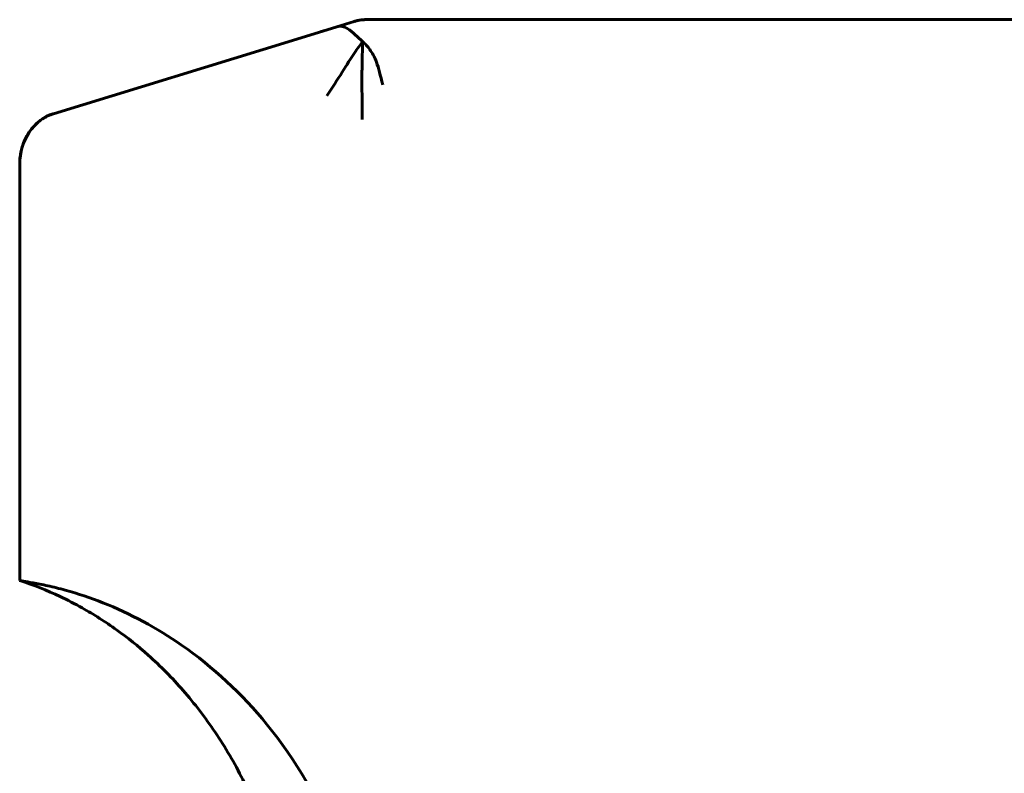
# Model space of a CAD drawing. Header units: millimetres. Extents: x 67 to 136, y 118 to 246.
# Tile 7 of 11: x 74 to 93, y 231 to 245. Entities that reach past the tile are written whole.
import ezdxf

# ---------------------------------------------------------------- set-up
doc = ezdxf.new("R2010")
doc.units = ezdxf.units.MM
doc.linetypes.add('K5LT_BASIC', pattern=[0])
doc.layers.add('Системный слой (1)', color=7, linetype='Continuous', true_color=0x6c6c6c)

# ---------------------------------------------------------------- blocks, each defined once
blk = doc.blocks.new('U3')
at = {"layer": 'Системный слой (1)', "color": 143, "linetype": 'K5LT_BASIC', "lineweight": 60, "true_color": 0x33acca}
for q in [(80.411, 244.835), (80.74, 244.936)]:
    blk.add_line((80.74, 244.936), q, dxfattribs=at)
blk = doc.blocks.new('U4')
at = {"layer": 'Системный слой (1)', "color": 143, "linetype": 'K5LT_BASIC', "lineweight": 60, "true_color": 0x33acca}
for p, q in [((80.852, 244.961), (80.883, 244.965)), ((80.929, 244.969), (80.966, 244.97))]:
    blk.add_line(p, q, dxfattribs=at)
blk = doc.blocks.new('U13')
at = {"layer": 'Системный слой (1)', "color": 143, "linetype": 'K5LT_BASIC', "lineweight": 60, "true_color": 0x33acca}
for p, q in [((80.948, 244.97), (80.932, 244.969)), ((80.955, 244.97), (80.948, 244.97)), ((80.96, 244.97), (80.955, 244.97))]:
    blk.add_line(p, q, dxfattribs=at)
blk = doc.blocks.new('U18')
at = {"layer": 'Системный слой (1)', "color": 143, "linetype": 'K5LT_BASIC', "lineweight": 60, "true_color": 0x33acca}
for p, q in [((80.761, 244.942), (80.746, 244.938)), ((80.776, 244.946), (80.761, 244.942)), ((80.8, 244.952), (80.776, 244.946))]:
    blk.add_line(p, q, dxfattribs=at)
blk = doc.blocks.new('U48')
at = {"layer": 'Системный слой (1)', "color": 143, "linetype": 'K5LT_BASIC', "lineweight": 60, "true_color": 0x33acca}
for p in [(81.496, 244.97), (80.966, 244.97)]:
    blk.add_line(p, (80.966, 244.97), dxfattribs=at)
blk = doc.blocks.new('U49')
at = {"layer": 'Системный слой (1)', "color": 143, "linetype": 'K5LT_BASIC', "lineweight": 60, "true_color": 0x33acca}
for p, q in [((80.74, 244.936), (80.746, 244.937)), ((80.74, 244.936), (80.74, 244.936)), ((80.76, 244.942), (80.852, 244.961))]:
    blk.add_line(p, q, dxfattribs=at)

msp = doc.modelspace()

# ---------------------------------------------------------------- linework, layer by layer
at = {"layer": 'Системный слой (1)', "color": 143, "linetype": 'K5LT_BASIC', "lineweight": 60, "true_color": 0x33acca}
for p, q in [((80.411, 244.835), (79.557, 244.573)), ((80.733, 244.934), (80.731, 244.933)), ((80.746, 244.938), (80.741, 244.936)), ((80.741, 244.936), (80.743, 244.937)), ((80.746, 244.938), (80.746, 244.938)), ((80.934, 244.969), (80.932, 244.969)), ((80.966, 244.97), (80.966, 244.97)), ((80.967, 244.97), (80.974, 244.97)), ((82.3, 244.97), (81.496, 244.97)), ((93.124, 244.97), (82.3, 244.97)), ((94.472, 244.97), (93.124, 244.97)), ((80.108, 244.742), (80.154, 244.756)), ((79.557, 244.573), (74.982, 243.168)), ((74.335, 242.202), (74.335, 234.22))]:
    msp.add_line(p, q, dxfattribs=at)
msp.add_ellipse((75.208, 242.202), major_axis=(0, -1), ratio=0.87301, start_param=3.403392, end_param=4.712389, dxfattribs=at)
for points in [[(80.903, 244.55), (80.856, 244.594), (80.765, 244.673), (80.617, 244.814), (80.481, 244.856), (80.411, 244.835)], [(80.903, 244.55), (80.854, 244.487), (80.754, 244.351), (80.523, 243.981), (80.318, 243.658), (80.215, 243.508)], [(80.903, 244.55), (80.902, 244.505), (80.9, 244.405), (80.894, 244.206), (80.889, 243.926), (80.89, 243.491), (80.897, 243.209), (80.897, 243.056)], [(80.903, 244.55), (80.95, 244.506), (81.041, 244.412), (81.172, 244.19), (81.244, 243.894), (81.289, 243.724)]]:
    msp.add_open_spline(points, degree=3, dxfattribs=at)
for points, knots in [([(80.745, 244.937), (80.745, 244.937), (80.745, 244.937), (80.745, 244.937), (80.745, 244.937), (80.745, 244.937), (80.745, 244.937), (80.745, 244.937), (80.745, 244.937), (80.745, 244.937), (80.745, 244.937), (80.746, 244.937), (80.746, 244.937), (80.746, 244.937), (80.746, 244.937), (80.746, 244.938), (80.746, 244.938), (80.746, 244.938), (80.746, 244.938), (80.746, 244.938), (80.746, 244.938), (80.747, 244.938), (80.747, 244.938), (80.747, 244.938), (80.747, 244.938), (80.748, 244.938), (80.748, 244.938), (80.749, 244.938), (80.749, 244.938), (80.749, 244.938), (80.749, 244.939), (80.75, 244.939), (80.75, 244.939), (80.75, 244.939), (80.75, 244.939), (80.75, 244.939), (80.75, 244.939), (80.75, 244.939), (80.75, 244.939), (80.75, 244.939), (80.751, 244.939), (80.751, 244.939), (80.751, 244.939), (80.752, 244.939), (80.753, 244.94), (80.755, 244.94), (80.757, 244.941), (80.76, 244.942), (80.761, 244.942), (80.762, 244.942), (80.763, 244.942), (80.763, 244.943), (80.764, 244.943), (80.765, 244.943), (80.765, 244.943), (80.767, 244.943), (80.768, 244.944), (80.769, 244.944), (80.769, 244.944), (80.77, 244.944), (80.771, 244.944), (80.773, 244.945), (80.773, 244.945), (80.775, 244.946), (80.776, 244.946), (80.779, 244.946), (80.78, 244.947), (80.782, 244.947), (80.782, 244.947), (80.785, 244.948), (80.787, 244.948), (80.792, 244.95), (80.795, 244.95), (80.799, 244.951), (80.8, 244.952), (80.805, 244.953), (80.81, 244.954), (80.821, 244.956), (80.826, 244.957), (80.833, 244.958), (80.834, 244.958), (80.837, 244.959)], [0, 0, 0, 0, 0.948355, 0.948355, 1.896709, 1.896709, 2.845064, 2.845064, 3.793418, 3.793418, 4.266618, 4.266618, 4.698733, 4.698733, 4.739817, 4.739817, 5.110941, 5.110941, 5.481142, 5.481142, 5.482065, 5.482065, 5.853188, 5.853188, 6.236571, 6.236571, 6.657612, 6.657612, 6.862323, 6.862323, 6.980951, 6.980951, 7.123372, 7.123372, 7.158977, 7.158977, 7.194582, 7.194582, 7.244129, 7.244129, 7.343224, 7.343224, 7.541413, 7.541413, 7.937792, 7.937792, 8.73055, 8.73055, 9.54664, 9.54664, 9.906118, 9.906118, 10.380016, 10.380016, 11.213391, 11.213391, 12.761833, 12.761833, 15.14365, 15.14365, 18.23033, 18.23033, 19.584197, 19.584197, 20.766588, 20.766588, 21.535464, 21.535464, 21.961428, 21.961428, 22.813357, 22.813357, 24.517215, 24.517215, 24.953756, 24.953756, 27.924932, 27.924932, 34.740364, 34.740364, 37.049361, 37.049361, 37.049361, 37.049361]), ([(80.868, 244.963), (80.868, 244.963), (80.868, 244.964), (80.869, 244.964), (80.869, 244.964), (80.87, 244.964), (80.87, 244.964), (80.871, 244.964), (80.871, 244.964), (80.873, 244.964), (80.874, 244.964), (80.878, 244.965), (80.88, 244.965), (80.887, 244.966), (80.89, 244.966), (80.902, 244.967), (80.909, 244.968), (80.918, 244.968), (80.921, 244.968), (80.923, 244.969), (80.924, 244.969), (80.926, 244.969), (80.927, 244.969), (80.928, 244.969), (80.928, 244.969), (80.93, 244.969), (80.931, 244.969), (80.933, 244.969), (80.933, 244.969), (80.934, 244.969), (80.934, 244.969), (80.934, 244.969), (80.934, 244.969), (80.934, 244.969), (80.934, 244.969), (80.934, 244.969), (80.934, 244.969), (80.934, 244.969), (80.934, 244.969), (80.934, 244.969)], [0, 0, 0, 0, 0.349445, 0.349445, 0.898573, 0.898573, 1.400559, 1.400559, 1.996828, 1.996828, 4.143419, 4.143419, 8.386679, 8.386679, 13.246902, 13.246902, 18.920106, 18.920106, 21.924631, 21.924631, 22.672608, 22.672608, 24.835753, 24.835753, 25.146428, 25.146428, 27.862321, 27.862321, 29.526788, 29.526788, 30.139862, 30.139862, 30.309682, 30.309682, 30.479502, 30.479502, 30.51591, 30.51591, 30.53847, 30.53847, 30.53847, 30.53847]), ([(74.335, 242.202), (74.335, 242.24), (74.336, 242.277), (74.344, 242.352), (74.349, 242.389), (74.364, 242.463), (74.373, 242.499), (74.395, 242.571), (74.408, 242.607), (74.438, 242.675), (74.454, 242.709), (74.49, 242.773), (74.51, 242.804), (74.552, 242.864), (74.574, 242.892), (74.622, 242.945), (74.647, 242.97), (74.699, 243.016), (74.726, 243.037), (74.781, 243.076), (74.809, 243.093), (74.867, 243.124), (74.896, 243.137), (74.944, 243.156), (74.963, 243.163), (74.982, 243.168)], [0, 0, 0, 0, 1.082951, 1.082951, 2.172595, 2.172595, 3.263232, 3.263232, 4.348298, 4.348298, 5.424759, 5.424759, 6.486958, 6.486958, 7.530018, 7.530018, 8.549503, 8.549503, 9.541065, 9.541065, 10.503612, 10.503612, 11.431335, 11.431335, 12, 12, 12, 12]), ([(74.335, 242.202), (74.335, 242.24), (74.336, 242.277), (74.344, 242.352), (74.349, 242.389), (74.364, 242.463), (74.373, 242.499), (74.395, 242.571), (74.408, 242.607), (74.438, 242.675), (74.454, 242.709), (74.49, 242.773), (74.51, 242.804), (74.552, 242.864), (74.574, 242.892), (74.622, 242.945), (74.647, 242.97), (74.699, 243.016), (74.726, 243.037), (74.781, 243.076), (74.809, 243.093), (74.867, 243.124), (74.896, 243.137), (74.944, 243.156), (74.963, 243.163), (74.982, 243.168)], [0, 0, 0, 0, 1.082951, 1.082951, 2.172595, 2.172595, 3.263232, 3.263232, 4.348298, 4.348298, 5.424759, 5.424759, 6.486958, 6.486958, 7.530018, 7.530018, 8.549503, 8.549503, 9.541065, 9.541065, 10.503612, 10.503612, 11.431335, 11.431335, 12, 12, 12, 12]), ([(74.335, 234.22), (74.335, 234.22), (74.335, 234.22), (74.338, 234.219), (74.342, 234.218), (74.36, 234.215), (74.381, 234.212), (74.453, 234.199), (74.515, 234.189), (74.673, 234.16), (74.768, 234.142), (74.98, 234.095), (75.093, 234.068), (75.208, 234.036)], [0, 0, 0, 0, 0.0057615, 0.0057615, 0.0176604, 0.0176604, 0.0415943, 0.0415943, 0.0791647, 0.0791647, 0.1185742, 0.1185742, 0.1589194, 0.1589194, 0.1589194, 0.1589194]), ([(74.335, 234.22), (74.599, 234.134), (74.858, 234.031), (75.252, 233.845), (75.392, 233.772), (75.643, 233.632), (75.755, 233.565), (75.975, 233.425), (76.083, 233.351), (76.401, 233.124), (76.604, 232.961), (77.034, 232.577), (77.256, 232.352), (77.685, 231.86), (77.89, 231.593), (78.273, 231.023), (78.45, 230.72), (78.766, 230.09), (78.906, 229.763), (79.158, 229.06), (79.266, 228.682), (79.439, 227.9), (79.501, 227.496), (79.56, 226.82), (79.572, 226.55), (79.572, 226.28)], [0, 0, 0, 0, 1.971842, 1.971842, 3.089976, 3.089976, 4.015671, 4.015671, 4.941366, 4.941366, 6.785402, 6.785402, 9.025511, 9.025511, 11.41015, 11.41015, 13.89482, 13.89482, 16.408101, 16.408101, 19.18979, 19.18979, 22.085413, 22.085413, 24, 24, 24, 24]), ([(80.41, 229.156), (80.08, 230.005), (79.625, 230.783), (78.589, 232.053), (78.038, 232.563), (76.96, 233.312), (76.454, 233.585), (75.691, 233.888), (75.451, 233.968), (75.208, 234.036)], [0.3294789, 0.3294789, 0.3294789, 0.3294789, 0.6086258, 0.6086258, 0.8503097, 0.8503097, 1.0414909, 1.0414909, 1.1274444, 1.1274444, 1.1274444, 1.1274444])]:
    msp.add_open_spline(points, degree=3, knots=knots, dxfattribs=at)

# ---------------------------------------------------------------- block references
at = {"layer": 'Системный слой (1)'}
for name in ['U3', 'U49', 'U18', 'U4', 'U13', 'U48']:
    msp.add_blockref(name, (0, 0), dxfattribs=at)

doc.saveas('drawing.dxf')
